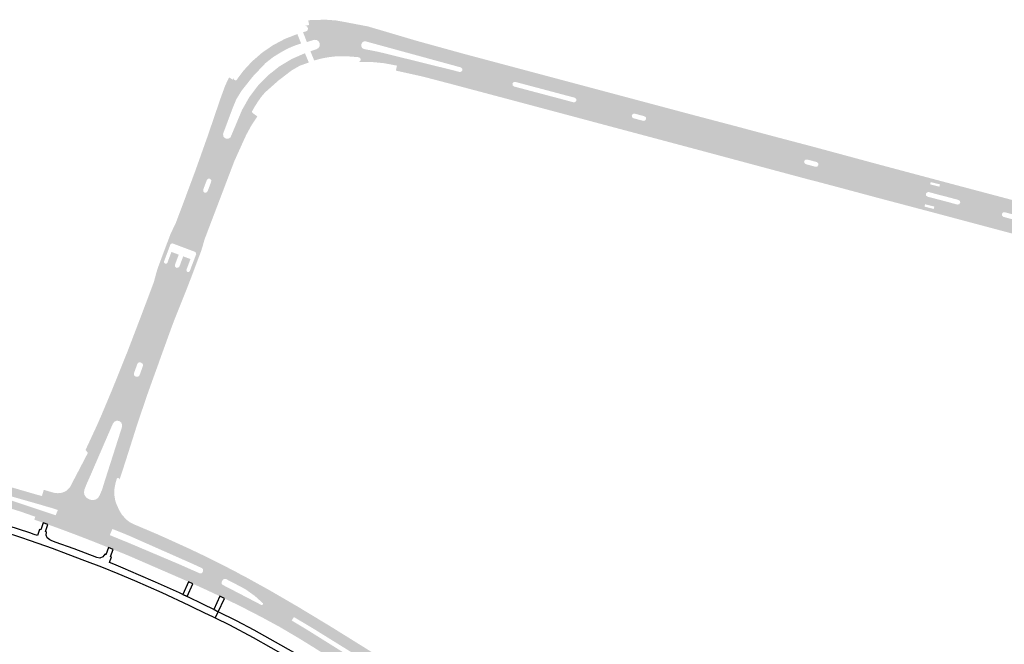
# Model space of a CAD drawing. Header units: metres. Extents: x 124582 to 143330, y 393481 to 406815.
# Tile 36 of 134: x 130717 to 131131, y 398456 to 398719. Entities that reach past the tile are written whole.
import ezdxf

# ---------------------------------------------------------------- set-up
doc = ezdxf.new("R2010")
doc.units = ezdxf.units.M
doc.header["$MEASUREMENT"] = 0
for name, color, linetype, lineweight in [('ir-ARC-asfalt-bestaande fietspaden-niet te inspecteren', 21, 'Continuous', 0), ('ir-ARC-asfalt-hoofdwegen-te inspecteren', 5, 'Continuous', 0), ('ir-ARC-fietspaden naastliggend- te inspecteren', 1, 'Continuous', 0)]:
    doc.layers.add(name, color=color, linetype=linetype, lineweight=lineweight)

msp = doc.modelspace()

# ---------------------------------------------------------------- hatches: boundary and pattern name
at = {"layer": 'ir-ARC-asfalt-hoofdwegen-te inspecteren', "linetype": 'Continuous', "lineweight": 13}
h = msp.add_hatch(color=5, dxfattribs=at)
h.paths.add_polyline_path([(130976.916, 398672.605), (130923.351, 398686.918), (130912.47, 398689.846), (130900.295, 398693.123), (130878.807, 398698.693), (130875.776, 398699.375), (130870.516, 398700.383), (130865.187, 398700.91), (130859.832, 398700.953), (130860.391, 398701.347), (130860.565, 398702.009), (130860.273, 398702.627), (130859.652, 398702.913), (130858.363, 398703.029), (130855.897, 398703.22), (130853.63, 398703.319), (130851.361, 398703.344), (130849.639, 398703.223), (130847.924, 398703.034), (130846.233, 398702.78), (130844.553, 398702.459), (130842.703, 398702.022), (130841.029, 398701.526), (130839.45, 398705.417), (130840.847, 398705.913), (130841.975, 398706.256), (130842.851, 398706.793), (130843.355, 398707.688), (130843.361, 398708.715), (130842.867, 398709.616), (130841.998, 398710.163), (130840.972, 398710.219), (130837.965, 398709.294), (130836.329, 398713.399), (130837.697, 398713.811), (130838.306, 398714.264), (130838.411, 398715.016), (130838.329, 398715.327), (130837.956, 398715.884), (130837.319, 398716.09), (130838.891, 398716.469), (130843.483, 398716.593), (130847.643, 398716.523), (130853.213, 398715.677), (130860.475, 398713.984), (130871.862, 398710.935), (130901.44, 398702.897), (130914.974, 398699.259), (130967.366, 398685.164), (130979.667, 398681.905), (130978.48, 398678.443), (130976.74, 398678.906), (130975.571, 398679.217), (130974.812, 398679.115), (130974.348, 398678.506), (130974.449, 398677.747), (130975.057, 398677.282), (130976.225, 398676.97), (130977.965, 398676.507)])
h.paths.add_polyline_path([(130901.978, 398696.723), (130901.495, 398696.854), (130899.812, 398697.311), (130869.898, 398704.719), (130867.716, 398705.216), (130865.366, 398705.705), (130861.92, 398706.341), (130861.183, 398706.744), (130860.778, 398707.48), (130860.83, 398708.318), (130861.181, 398709.092), (130861.898, 398709.55), (130862.748, 398709.542), (130866.12, 398708.619), (130868.478, 398707.973), (130900.302, 398699.259), (130902.044, 398698.782), (130902.515, 398698.653), (130903.133, 398698.184), (130903.23, 398697.414), (130902.749, 398696.806)], flags=16)
h.paths.add_polyline_path([(130949.837, 398683.99), (130946.789, 398684.812), (130945.041, 398685.28), (130933.199, 398688.423), (130924.982, 398690.603), (130924.352, 398691.057), (130924.236, 398691.824), (130924.703, 398692.443), (130925.473, 398692.542), (130933.711, 398690.35), (130945.508, 398687.212), (130947.313, 398686.732), (130950.392, 398685.913), (130950.993, 398685.436), (130951.079, 398684.673), (130950.6, 398684.074)], flags=16)
h = msp.add_hatch(color=5, dxfattribs=at)
h.paths.add_polyline_path([(130791.041, 398621.185), (130786.416, 398622.915), (130786.322, 398622.95), (130786.228, 398622.985), (130781.617, 398624.708), (130782.421, 398625.955), (130792.715, 398653.528), (130794.037, 398657.067), (130802.005, 398680.229), (130804.05, 398686.257), (130806.771, 398693.535), (130807.187, 398694.156), (130807.208, 398693.843), (130807.357, 398693.568), (130807.721, 398693.273), (130808.125, 398693.176), (130808.47, 398693.406), (130811.473, 398697.412), (130814.87, 398701.091), (130819.111, 398704.786), (130823.747, 398707.971), (130828.717, 398710.603), (130833.957, 398712.648), (130835.54, 398708.679), (130832.968, 398707.84), (130830.167, 398706.669), (130827.49, 398705.238), (130823.9, 398703.042), (130820.587, 398700.446), (130815.278, 398694.821), (130810.478, 398688.756), (130808.291, 398685.174), (130806.698, 398681.292), (130803.764, 398673.403), (130803.15, 398671.753), (130802.766, 398670.72), (130802.938, 398669.614), (130803.732, 398668.825), (130804.875, 398668.665), (130805.88, 398669.234), (130806.331, 398670.297), (130806.37, 398670.39), (130807.07, 398672.054), (130810.744, 398680.794), (130813.739, 398686.074), (130817.386, 398690.927), (130821.624, 398695.273), (130826.384, 398699.04), (130831.588, 398702.166), (130837.149, 398704.6), (130838.768, 398700.698), (130835.078, 398699.389), (130831.671, 398697.458), (130826.033, 398693.135), (130820.716, 398688.422), (130820.378, 398688.099), (130818.763, 398686.235), (130817.364, 398684.204), (130816.102, 398682.248), (130814.958, 398680.221), (130814.94, 398679.756), (130815.315, 398679.482), (130815.31, 398679.399), (130811.685, 398672.566), (130809.641, 398668.406), (130805.304, 398658.764), (130802.132, 398651.114), (130801.777, 398650.157)])
h.paths.add_polyline_path([(130795.746, 398646.037), (130794.927, 398646.051), (130794.433, 398646.577), (130794.427, 398647.299), (130794.864, 398648.444), (130795.516, 398650.152), (130795.948, 398651.283), (130796.439, 398651.849), (130797.187, 398651.904), (130797.241, 398651.884), (130797.789, 398651.336), (130797.771, 398650.561), (130797.343, 398649.463), (130796.699, 398647.759), (130796.296, 398646.645)], flags=16)
h = msp.add_hatch(color=5, dxfattribs=at)
h.paths.add_polyline_path([(131101.349, 398640.18), (131097.472, 398641.164), (131097.349, 398640.68), (131088.746, 398642.753), (131073.463, 398646.904), (131047.657, 398653.673), (131029.114, 398658.75), (130997.103, 398667.211), (130976.916, 398672.605), (130977.965, 398676.507), (130979.124, 398676.198), (130979.883, 398676.3), (130980.348, 398676.909), (130980.247, 398677.669), (130979.639, 398678.135), (130978.48, 398678.443), (130979.667, 398681.905), (131001.703, 398676.068), (131039.919, 398665.809), (131099.72, 398650.009), (131099.597, 398649.524), (131103.474, 398648.538), (131102.864, 398645.247), (131099.025, 398646.301), (131098.267, 398646.189), (131097.807, 398645.576), (131097.911, 398644.817), (131098.519, 398644.35), (131102.38, 398643.344)])
h.paths.add_polyline_path([(131051.447, 398656.918), (131050.299, 398657.229), (131048.491, 398657.719), (131047.345, 398658.029), (131046.769, 398658.519), (131046.692, 398659.271), (131047.156, 398659.868), (131047.903, 398659.979), (131049.112, 398659.66), (131050.923, 398659.183), (131051.994, 398658.901), (131052.596, 398658.413), (131052.686, 398657.643), (131052.214, 398657.029)], flags=16)
h = msp.add_hatch(color=5, dxfattribs=at)
h.paths.add_polyline_path([(131242.147, 398601.905), (131219.663, 398607.913), (131189.133, 398616.092), (131145.135, 398627.691), (131109.035, 398637.368), (131101.177, 398639.501), (131101.349, 398640.18), (131102.38, 398643.344), (131107.048, 398642.123), (131110.912, 398641.061), (131111.712, 398641.122), (131112.214, 398641.748), (131112.098, 398642.542), (131111.438, 398642.999), (131107.497, 398644.062), (131102.864, 398645.247), (131103.474, 398648.538), (131103.543, 398648.811), (131244.733, 398611.428), (131243.648, 398607.766), (131242.446, 398608.085), (131241.707, 398607.971), (131241.254, 398607.377), (131241.341, 398606.634), (131241.919, 398606.16), (131243.16, 398605.828)])
h.paths.add_polyline_path([(131145.152, 398631.92), (131140.128, 398633.297), (131138.359, 398633.772), (131136.421, 398634.245), (131130.398, 398635.867), (131129.794, 398636.344), (131129.7, 398637.107), (131130.17, 398637.716), (131130.933, 398637.818), (131138.849, 398635.674), (131140.64, 398635.196), (131145.65, 398633.87), (131146.275, 398633.411), (131146.388, 398632.643), (131145.921, 398632.023)], flags=16)
h.paths.add_polyline_path([(131240.828, 398606.446), (131207.805, 398615.226), (131179.01, 398622.907), (131179.07, 398623.2), (131240.896, 398606.737)], flags=16)
h.paths.add_polyline_path([(131177.897, 398623.225), (131175.665, 398623.81), (131173.871, 398624.281), (131169.841, 398625.337), (131169.226, 398625.815), (131169.13, 398626.589), (131169.61, 398627.203), (131170.383, 398627.297), (131174.357, 398626.214), (131176.199, 398625.712), (131178.397, 398625.113), (131178.964, 398624.653), (131179.054, 398623.929), (131178.617, 398623.344)], flags=16)
h.paths.add_polyline_path([(131241.199, 398608.1), (131179.395, 398624.566), (131179.471, 398624.85), (131241.263, 398608.409)], flags=16)
h = msp.add_hatch(color=5, dxfattribs=at)
h.paths.add_polyline_path([(130757.084, 398519.449), (130751.976, 398521.321), (130753.168, 398525.179), (130757.864, 398539.882), (130760.344, 398547.663), (130760.405, 398548.661), (130759.984, 398549.569), (130759.182, 398550.167), (130758.106, 398550.301), (130757.113, 398549.866), (130756.484, 398548.983), (130753.323, 398541.704), (130747.127, 398527.384), (130745.484, 398523.698), (130740.184, 398525.591), (130742.138, 398529.32), (130746.012, 398536.77), (130745.061, 398538.031), (130748.245, 398540.611), (130753.311, 398551.399), (130764.688, 398579.076), (130770.117, 398593.671), (130778.447, 398616.23), (130779.023, 398616.24), (130779.429, 398616.648), (130780.199, 398618.759), (130780.858, 398620.497), (130781.111, 398621.159), (130784.166, 398620.005), (130783.914, 398619.343), (130783.284, 398617.644), (130782.573, 398615.764), (130782.63, 398614.967), (130783.249, 398614.462), (130783.971, 398614.53), (130784.461, 398615.066), (130785.141, 398616.895), (130785.776, 398618.621), (130786.033, 398619.298), (130789.095, 398618.16), (130788.831, 398617.48), (130788.188, 398615.769), (130787.414, 398613.658), (130787.441, 398613.089), (130787.861, 398612.704), (130779.354, 398590.022), (130769.289, 398561.96), (130764.671, 398547.92), (130760.38, 398535.37), (130758.691, 398529.645), (130759.187, 398525.973), (130758.68, 398526.33), (130758.178, 398525.965), (130757.545, 398523.746), (130757.176, 398521.612)])
h.paths.add_polyline_path([(130766.411, 398568.751), (130766.137, 398568.828), (130765.955, 398568.906), (130765.56, 398569.172), (130765.382, 398569.406), (130765.319, 398569.69), (130765.343, 398570.166), (130765.433, 398570.363), (130766.728, 398573.987), (130766.834, 398574.277), (130767.347, 398574.757), (130768.049, 398574.759), (130768.309, 398574.655), (130768.543, 398574.563), (130769.082, 398574.062), (130769.139, 398573.328), (130769.051, 398573.077), (130767.763, 398569.504), (130767.695, 398569.318), (130767.168, 398568.775)], flags=16)
for points in [[(130726.802, 398507.607), (130723.511, 398508.761), (130723.935, 398509.971), (130717.731, 398512.147), (130693.514, 398519.642), (130686.86, 398521.257), (130688.574, 398529.651), (130693.178, 398528.384), (130693.384, 398528.278), (130724.212, 398519.345), (130726.734, 398518.662), (130727.503, 398521.264), (130730.932, 398520.264), (130729.049, 398514.146), (130725.555, 398515.184), (130702.012, 398521.92), (130701.674, 398520.848), (130724.928, 398513.092), (130728.352, 398511.949)], [(130731.391, 398513.491), (130729.049, 398514.146), (130730.932, 398520.264), (130732.166, 398519.954), (130733.433, 398519.839)], [(130754.747, 398496.989), (130747.173, 398500), (130741.137, 398502.339), (130735.075, 398504.612), (130729.237, 398506.735), (130730.654, 398511.205), (130732.502, 398510.586), (130733.419, 398512.805), (130731.391, 398513.491), (130733.433, 398519.839), (130735.33, 398520.067), (130737.053, 398520.894), (130738.418, 398522.232), (130739.026, 398523.318), (130744.612, 398521.456), (130744.383, 398520.278), (130744.616, 398519.101), (130745.277, 398518.1), (130746.267, 398517.423), (130747.028, 398517.121), (130748.253, 398516.935), (130749.451, 398517.248), (130750.428, 398518.009), (130751.024, 398519.095), (130757.53, 398516.676), (130757.747, 398516), (130758.005, 398515.337), (130758.968, 398513.15), (130759.841, 398511.579), (130760.332, 398510.819), (130757.644, 398504.31), (130756.327, 398504.817), (130755.235, 398502.27), (130756.576, 398501.679)], [(130729.237, 398506.735), (130727.275, 398507.441), (130726.802, 398507.607), (130728.352, 398511.949), (130730.654, 398511.205)], [(130791.34, 398489.575), (130790.407, 398490.008), (130767.836, 398500), (130763.208, 398502.049), (130759.744, 398503.472), (130762.18, 398508.748), (130763.607, 398507.699), (130765.169, 398506.865), (130775.063, 398502.673), (130781.019, 398500), (130788.808, 398496.446), (130792.978, 398494.461), (130793.531, 398494.197)], [(130788.207, 398482.704), (130786.891, 398483.276), (130763.364, 398493.502), (130760.385, 398494.734), (130756.656, 398496.23), (130758.697, 398500.817), (130760.735, 398500), (130762.154, 398499.431), (130784.623, 398489.901), (130789.367, 398487.793), (130790.356, 398487.363)], [(130801.398, 398476.605), (130796.202, 398479.053), (130790.132, 398481.825), (130792.29, 398486.522), (130792.756, 398486.319), (130792.938, 398486.235), (130793.702, 398486.234), (130794.236, 398486.779), (130794.371, 398487.053), (130794.415, 398487.817), (130793.9, 398488.384), (130793.71, 398488.474), (130793.259, 398488.683), (130795.371, 398493.321), (130795.679, 398493.175), (130800.963, 398490.544), (130806.07, 398487.922), (130806.457, 398487.723), (130804.52, 398483.535), (130804.143, 398483.729), (130803.899, 398483.846), (130803.14, 398483.878), (130802.567, 398483.378), (130802.212, 398482.631), (130802.171, 398481.869), (130802.691, 398481.312), (130802.913, 398481.196), (130803.352, 398480.967)]]:
    msp.add_hatch(color=5, dxfattribs=at).paths.add_polyline_path(points)
h = msp.add_hatch(color=5, dxfattribs=at)
h.paths.add_polyline_path([(130882.641, 398428.991), (130879.689, 398430.805), (130879.052, 398431.202), (130873.266, 398434.808), (130870.681, 398436.395), (130860.707, 398442.577), (130840.671, 398455.194), (130834.472, 398459.019), (130826.6, 398463.668), (130818.561, 398468.022), (130811.168, 398471.831), (130803.345, 398475.698), (130805.232, 398479.981), (130805.875, 398479.649), (130806.554, 398479.314), (130808.949, 398478.068), (130818.827, 398472.928), (130819.265, 398472.917), (130819.548, 398473.25), (130819.467, 398473.68), (130816.012, 398476.785), (130812.222, 398479.472), (130810.279, 398480.538), (130806.414, 398482.564), (130808.279, 398486.769), (130808.696, 398486.539), (130809.87, 398485.892), (130812.567, 398484.48), (130821.545, 398479.51), (130824.331, 398477.914), (130834.317, 398472.103), (130847.772, 398463.972), (130871.689, 398449.097), (130885.079, 398440.818), (130888.669, 398438.553), (130886.232, 398434.774), (130883.608, 398436.374), (130882.818, 398436.638), (130882.102, 398436.212), (130882.069, 398436.16), (130881.986, 398435.304), (130882.597, 398434.699), (130885.189, 398433.112)])
h.paths.add_polyline_path([(130871.036, 398442.232), (130870.348, 398442.293), (130838.846, 398462.016), (130831.589, 398466.398), (130832.536, 398467.834), (130840.717, 398462.96), (130871.396, 398443.92), (130871.736, 398443.319), (130871.592, 398442.643)], flags=16)
at = {"layer": 'ir-ARC-fietspaden naastliggend- te inspecteren', "linetype": 'Continuous', "lineweight": 30}
for points in [[(130979.667, 398681.905), (130967.366, 398685.164), (130914.974, 398699.259), (130901.44, 398702.897), (130871.862, 398710.935), (130860.475, 398713.984), (130853.213, 398715.677), (130847.643, 398716.523), (130843.483, 398716.593), (130838.891, 398716.469), (130838.53, 398718.353), (130839.15, 398718.47), (130845.712, 398718.675), (130850.149, 398718.354), (130854.211, 398717.633), (130863.888, 398715.781), (130864.594, 398715.54), (130869.54, 398714.099), (130884, 398709.81), (130901.809, 398704.896), (130904.252, 398704.222), (130915.496, 398701.222), (130946.176, 398693.036), (130948.642, 398692.378), (130977.943, 398684.565), (130980.358, 398683.921)], [(130976.455, 398670.891), (130973.355, 398671.719), (130967.522, 398673.277), (130963.278, 398674.41), (130957.996, 398675.82), (130949.519, 398678.084), (130945.702, 398679.103), (130942.521, 398679.953), (130921.232, 398685.628), (130912.001, 398688.083), (130903.382, 398690.375), (130900.608, 398691.113), (130898.173, 398691.76), (130886.755, 398694.752), (130875.303, 398697.298), (130875.776, 398699.375), (130878.807, 398698.693), (130900.295, 398693.123), (130912.47, 398689.846), (130923.351, 398686.918), (130976.916, 398672.605)], [(130792.715, 398653.528), (130790.76, 398654.238), (130791.1, 398655.15), (130795.975, 398668.879), (130796.216, 398669.442), (130796.389, 398670.03), (130797.677, 398673.817), (130798.288, 398675.614), (130801.44, 398684.88), (130803.48, 398690.54), (130804.349, 398692.501), (130805.308, 398694.42), (130806.771, 398693.535), (130804.05, 398686.257), (130802.005, 398680.229), (130794.037, 398657.067)], [(131103.72, 398649.507), (131099.843, 398650.493), (131099.72, 398650.009), (131039.919, 398665.809), (131001.703, 398676.068), (130979.667, 398681.905), (130980.358, 398683.921), (131000, 398678.683), (131018.484, 398673.815), (131033.199, 398669.88), (131050.809, 398665.237), (131051.123, 398665.152), (131054.494, 398664.241), (131079.444, 398657.498), (131104.417, 398650.838)], [(130803.748, 398649.408), (130801.777, 398650.157), (130802.132, 398651.114), (130805.304, 398658.764), (130809.641, 398668.406), (130811.685, 398672.566), (130815.31, 398679.399), (130817.16, 398678.061), (130814.737, 398674.392), (130812.623, 398670.537), (130811.806, 398668.812), (130807.47, 398659.19)], [(131100.731, 398637.752), (131100.709, 398637.758), (131099.251, 398638.144), (131077.385, 398643.926), (131063.935, 398647.536), (131052.397, 398650.61), (131049.138, 398651.433), (131048.889, 398651.499), (131047.001, 398652.002), (131000, 398664.614), (130991.909, 398666.772), (130976.455, 398670.891), (130976.916, 398672.605), (130997.103, 398667.211), (131029.114, 398658.75), (131047.657, 398653.673), (131073.463, 398646.904), (131088.746, 398642.753), (131097.349, 398640.68), (131097.226, 398640.195), (131101.103, 398639.211)], [(130745.061, 398538.031), (130748.281, 398544.987), (130749.698, 398548.018), (130751.823, 398552.883), (130752.795, 398555.197), (130756.34, 398563.64), (130760.28, 398573.438), (130761.115, 398575.514), (130762.67, 398579.38), (130768.079, 398593.529), (130768.4, 398594.37), (130773.758, 398608.599), (130774.647, 398611.987), (130775.382, 398614.434), (130777.269, 398619.512), (130778.169, 398621.906), (130780.739, 398628.745), (130782.916, 398633.284), (130785.897, 398641.183), (130789.573, 398651.052), (130790.236, 398652.833), (130790.76, 398654.238), (130792.715, 398653.528), (130782.421, 398625.955), (130781.617, 398624.708), (130781.061, 398624.692), (130780.671, 398624.294), (130779.439, 398621.012), (130778.804, 398619.299), (130778.001, 398617.2), (130778.027, 398616.625), (130778.447, 398616.23), (130770.117, 398593.671), (130764.688, 398579.076), (130753.311, 398551.399), (130748.245, 398540.611)], [(130759.313, 398525.568), (130759.187, 398525.973), (130758.691, 398529.645), (130760.38, 398535.37), (130764.671, 398547.92), (130769.289, 398561.96), (130779.354, 398590.022), (130787.861, 398612.704), (130788.43, 398612.725), (130788.82, 398613.139), (130789.597, 398615.258), (130790.255, 398616.952), (130791.484, 398620.213), (130791.464, 398620.791), (130791.041, 398621.185), (130801.777, 398650.157), (130803.748, 398649.408), (130803.208, 398647.989), (130802.532, 398646.212), (130794.961, 398626.314), (130794.275, 398623.817), (130793.565, 398621.524), (130791.767, 398616.766), (130790.875, 398614.403), (130789.533, 398610.809), (130787.543, 398605.659), (130781.886, 398591.469), (130780.917, 398588.834), (130776.552, 398576.795), (130775.767, 398574.542), (130774.335, 398570.6), (130773.466, 398568.207), (130771.473, 398562.625), (130770.632, 398560.268), (130766.557, 398548.156), (130761.689, 398532.806)], [(131244.733, 398611.428), (131103.543, 398648.811), (131103.72, 398649.507), (131104.417, 398650.838), (131107.221, 398650.09), (131138.157, 398641.877), (131144.555, 398640.174), (131152.415, 398638.079), (131154.481, 398637.529), (131175.353, 398631.968), (131178.285, 398631.188), (131204.746, 398624.139), (131207.071, 398623.519), (131229.701, 398617.49), (131231.756, 398616.942), (131243.551, 398613.8), (131244.575, 398613.649), (131245.379, 398613.606)], [(131241.705, 398600.195), (131174.487, 398618.11), (131173.603, 398618.345), (131171.014, 398619.034), (131161.196, 398621.645), (131158.386, 398622.392), (131153.378, 398623.724), (131150.162, 398624.579), (131137.47, 398627.956), (131135.408, 398628.506), (131105.804, 398636.399), (131100.731, 398637.752), (131101.103, 398639.211), (131101.177, 398639.501), (131109.035, 398637.368), (131145.135, 398627.691), (131189.133, 398616.092), (131219.663, 398607.913), (131242.147, 398601.905)]]:
    msp.add_hatch(color=1, dxfattribs=at).paths.add_polyline_path(points)

# ---------------------------------------------------------------- linework, layer by layer
at = {"layer": 'ir-ARC-asfalt-bestaande fietspaden-niet te inspecteren', "color": 11, "linetype": 'Continuous', "lineweight": 30, "flags": 128}
for points in [[(130710.925, 398503.646), (130717.716, 398501.396), (130721.78, 398500), (130731.074, 398496.717), (130737.64, 398494.291), (130744.672, 398491.621), (130751.676, 398488.88), (130758.622, 398486.071), (130765.537, 398483.186), (130777.015, 398478.173), (130788.375, 398472.898), (130789.812, 398472.202), (130794.764, 398469.806), (130794.764, 398469.806), (130798.546, 398467.975), (130799.447, 398467.523), (130800.736, 398470.102), (130798.844, 398471.048), (130794.579, 398473.18), (130787.768, 398476.427), (130785.852, 398477.341), (130784.535, 398477.968), (130774.456, 398482.535), (130767.315, 398485.633), (130760.832, 398488.362), (130756.85, 398489.986), (130755.035, 398490.751), (130755.936, 398493.065), (130755.48, 398493.268), (130756.656, 398496.23), (130754.747, 398496.989), (130753.571, 398494.015), (130753.113, 398494.216), (130752.332, 398493.136), (130751.103, 398492.622), (130749.786, 398492.823), (130740.234, 398496.467), (130732.275, 398499.351), (130730.615, 398500), (130730.001, 398500.24), (130728.984, 398501.048), (130728.494, 398502.251), (130728.656, 398503.54), (130728.188, 398503.709), (130729.237, 398506.735), (130727.275, 398507.441), (130726.227, 398504.404), (130725.762, 398504.546), (130724.832, 398502.122), (130723.536, 398502.545), (130721.613, 398503.172), (130708.017, 398507.609)], [(130841.421, 398447.901), (130815.882, 398462.349), (130808.461, 398466.24), (130800.736, 398470.102), (130800.736, 398470.102), (130799.447, 398467.523), (130805.44, 398464.515), (130815.446, 398459.302), (130852.512, 398438.278)]]:
    msp.add_lwpolyline(points, dxfattribs=at)
for points in [[(130787.768, 398476.427), (130790.132, 398481.825), (130788.207, 398482.704), (130785.852, 398477.341), (130787.768, 398476.427)], [(130800.736, 398470.102), (130803.345, 398475.698), (130801.398, 398476.605), (130798.844, 398471.048), (130800.736, 398470.102)]]:
    msp.add_lwpolyline(points, close=True, dxfattribs=at)
at = {"layer": 'ir-ARC-asfalt-hoofdwegen-te inspecteren', "color": 5, "linetype": 'Continuous', "lineweight": 13}
for points in [[(130745.484, 398523.698), (130740.184, 398525.591), (130744.612, 398521.456), (130739.026, 398523.318)], [(130757.53, 398516.676), (130757.084, 398519.449), (130751.024, 398519.095), (130751.976, 398521.321)], [(130759.744, 398503.472), (130762.18, 398508.748), (130757.644, 398504.31), (130760.332, 398510.819)], [(130793.259, 398488.683), (130795.371, 398493.321), (130791.34, 398489.575), (130793.531, 398494.197)], [(130806.414, 398482.564), (130808.279, 398486.769), (130804.52, 398483.535), (130806.457, 398487.723)], [(130801.398, 398476.605), (130803.345, 398475.698), (130803.352, 398480.967), (130805.232, 398479.981)]]:
    msp.add_solid(points, dxfattribs=at)
at = {"layer": 'ir-ARC-asfalt-hoofdwegen-te inspecteren', "color": 5, "linetype": 'Continuous', "lineweight": 13, "extrusion": (0, 0, -1)}
for points in [[(-130756.656, 398496.23), (-130758.697, 398500.817), (-130754.747, 398496.989), (-130756.576, 398501.679)], [(-130790.132, 398481.825), (-130792.29, 398486.522), (-130788.207, 398482.704), (-130790.356, 398487.363)]]:
    msp.add_solid(points, dxfattribs=at)

doc.saveas('drawing.dxf')
